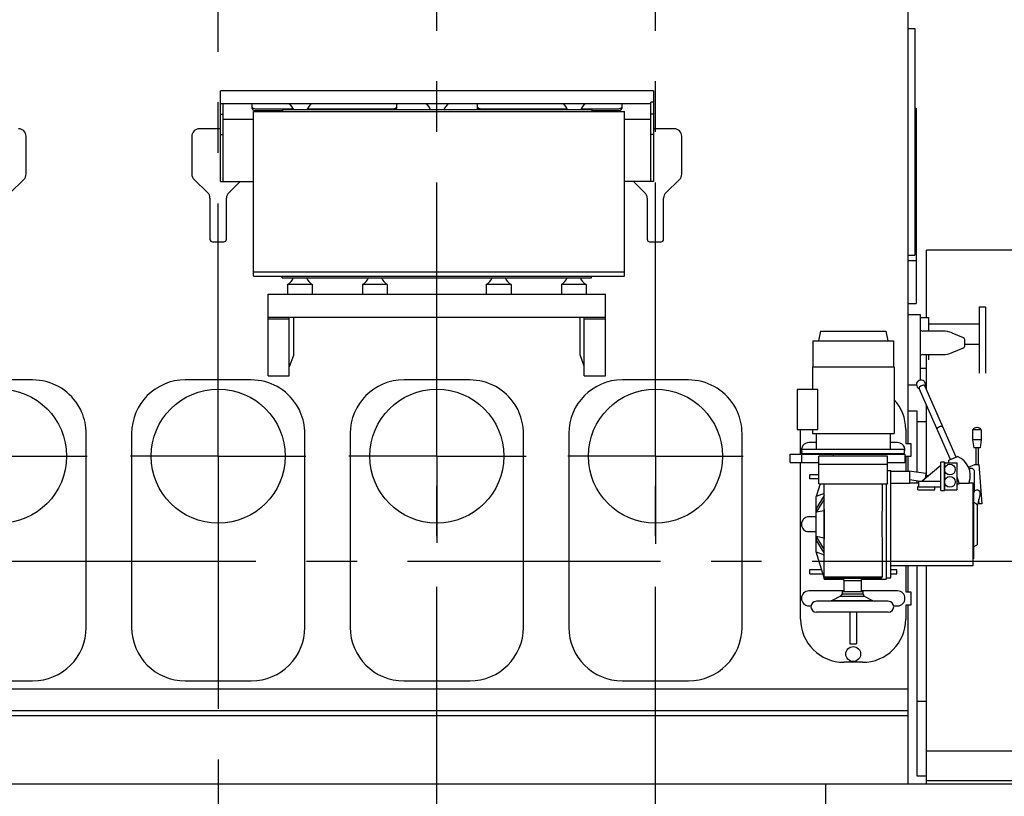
# Model space of a CAD drawing. Header units: millimetres. Extents: x 0 to 1189, y 0 to 841.
# Tile 87 of 169: x 566 to 662, y 582 to 657. Entities that reach past the tile are written whole.
import ezdxf

# ---------------------------------------------------------------- set-up
doc = ezdxf.new("R2010")
doc.units = ezdxf.units.MM
doc.header["$LTSCALE"] = 65.395
doc.linetypes.add('CENTER', pattern=[0.6, 0.375, -0.075, 0.075, -0.075])
for name, color, linetype in [('0006_994800_79_SIMPLE1_X_PBL464', 7, 'CONTINUOUS'), ('1907_040000_TLKGS_KS_V_ABL384', 7, 'CONTINUOUS'), ('1907_041000_TLKGS_KS_V_ABL385', 7, 'CONTINUOUS'), ('1907_733000_06_SIMPLE1_A_ABL410', 7, 'CONTINUOUS'), ('1907_733000_06_SIMPLE1_T1_A_PBL411', 7, 'CONTINUOUS'), ('1907_733000_06_SIMPLE1_T2_A_PBL422', 7, 'CONTINUOUS'), ('1907_733000_06_SIMPLE1_T3_A_PBL445', 7, 'CONTINUOUS'), ('1907_733000_06_SIMPLE1_T4_A_PBL417', 7, 'CONTINUOUS'), ('1907_734000_04_SIMPLE1_C_ABL386', 7, 'CONTINUOUS'), ('1907_734000_04_SIMPLE1_T1_C_PBL387', 7, 'CONTINUOUS'), ('1907_884500_18_SIMPLE1_A#AF0_ABL271', 7, 'CONTINUOUS'), ('1907_884500_18_SIMPLE1_T1_A_PBL460', 7, 'CONTINUOUS'), ('1907_884500_18_SIMPLE1_T2_A_PBL459', 7, 'CONTINUOUS'), ('1997_000000_TLKGS_MARKETING_ABL3', 7, 'CONTINUOUS'), ('1997_030000_TLKGS_V_ABL10', 7, 'CONTINUOUS'), ('1997_100000_TLKGS_V_ABL224', 7, 'CONTINUOUS'), ('1997_111000_12_SIMPLE1_D_ABL225', 7, 'CONTINUOUS'), ('1997_111000_12_SIMPLE1_T1_D_PBL226', 7, 'CONTINUOUS'), ('1997_111200_08_SIMPLE1_A_ABL238', 7, 'CONTINUOUS'), ('1997_111200_08_SIMPLE1_T2_A_PBL465', 7, 'CONTINUOUS'), ('1997_111200_08_SIMPLE1_T6_A_PBL404', 7, 'CONTINUOUS'), ('1997_111200_08_SIMPLE1_T6_A_PBL405', 7, 'CONTINUOUS'), ('1997_111200_08_SIMPLE1_T6_A_PBL406', 7, 'CONTINUOUS'), ('1997_111200_08_SIMPLE1_T6_A_PBL407', 7, 'CONTINUOUS'), ('1997_300000_TLKGS_V_ABL461', 7, 'CONTINUOUS'), ('1997_312000_06_SIMPLE1_T1_X_PBL463', 7, 'CONTINUOUS'), ('1997_312000_06_SIMPLE1_X_ABL462', 7, 'CONTINUOUS'), ('1997_800000_TLKGS_V_ABL11', 7, 'CONTINUOUS'), ('9M32C_GENSET_GENERATOR_ABL390', 7, 'CONTINUOUS'), ('9M32C_GENSET_GENERATOR_T1_PBL391', 7, 'CONTINUOUS'), ('9M32C_GENSET_KPL_GRUNDRAHMEN_ABL205', 7, 'CONTINUOUS'), ('9M32C_GENSET_KPL_GRUNDRAHMEN_T1_PBL206', 7, 'CONTINUOUS'), ('9M32C_GENSET_SCHUTZHAUBE_ABL382', 7, 'CONTINUOUS'), ('9M32C_GENSET_SCHUTZHAUBE_T1_PBL383', 7, 'CONTINUOUS'), ('new_view_1_VBL0', 7, 'CONTINUOUS')]:
    doc.layers.add(name, color=color, linetype=linetype)

# ---------------------------------------------------------------- blocks, each defined once
blk = doc.blocks.new('1907_884500_18_SIMPLE1_T2_A_PBL459', base_point=(606.517, 646.091))
at = {"layer": '1907_884500_18_SIMPLE1_T2_A_PBL459', "color": 7, "linetype": 'Continuous'}
for p, q in [((585.531, 641.693), (585.531, 650.489)), ((627.503, 650.489), (585.531, 650.489)), ((627.503, 650.489), (627.503, 641.693)), ((627.503, 649.404), (627.263, 649.404)), ((627.263, 641.693), (627.263, 649.404)), ((627.263, 649.235), (585.531, 649.235)), ((585.771, 641.693), (585.771, 649.235)), ((588.585, 648.825), (588.585, 649.137)), ((592.594, 648.712), (588.985, 648.712)), ((591.543, 648.543), (588.985, 648.543)), ((591.543, 648.649), (591.543, 648.505)), ((621.543, 648.649), (591.543, 648.649)), ((602.185, 648.712), (593.931, 648.712)), ((602.585, 649.137), (602.585, 648.825)), ((610.449, 648.825), (610.449, 649.137)), ((619.154, 648.712), (610.849, 648.712)), ((624.049, 648.712), (620.491, 648.712)), ((621.543, 648.649), (621.543, 648.505)), ((624.049, 648.543), (621.543, 648.543)), ((624.449, 649.137), (624.449, 648.825)), ((585.531, 648.235), (585.771, 648.235)), ((588.717, 647.713), (585.771, 647.713)), ((627.263, 647.713), (624.717, 647.713)), ((627.503, 648.235), (627.263, 648.235)), ((585.531, 646.263), (585.771, 646.263)), ((627.503, 646.263), (627.263, 646.263)), ((585.531, 641.693), (588.717, 641.693)), ((627.503, 641.693), (624.717, 641.693))]:
    blk.add_line(p, q, dxfattribs=at)
for centre, start, end in [((591.492, 648.249), 19.46991, 56.10176), ((595.034, 648.249), 123.89824, 160.53009), ((604.772, 648.249), 19.46991, 56.10176), ((608.314, 648.249), 123.89824, 160.53009), ((618.052, 648.249), 19.46991, 56.10176), ((621.594, 648.249), 123.89824, 160.53009)]:
    blk.add_arc(centre, 1.2, start, end, dxfattribs=at)
for points in [[(588.585, 649.137), (588.585, 649.17), (588.594, 649.205), (588.61, 649.235)], [(602.56, 649.235), (602.576, 649.205), (602.585, 649.17), (602.585, 649.137)], [(610.449, 649.137), (610.449, 649.17), (610.458, 649.205), (610.474, 649.235)], [(624.424, 649.235), (624.44, 649.205), (624.449, 649.17), (624.449, 649.137)]]:
    blk.add_open_spline(points, degree=3, dxfattribs=at)
for points, knots in [([(588.985, 648.712), (588.933, 648.712), (588.833, 648.726), (588.702, 648.785), (588.609, 648.877), (588.585, 648.958), (588.585, 648.995)], [0, 0, 0, 0, 0.28797, 0.555344, 0.790533, 1, 1, 1, 1]), ([(588.985, 648.543), (588.933, 648.543), (588.833, 648.556), (588.702, 648.615), (588.609, 648.707), (588.585, 648.788), (588.585, 648.825)], [0, 0, 0, 0, 0.28797, 0.555344, 0.790533, 1, 1, 1, 1]), ([(602.585, 648.995), (602.585, 648.958), (602.56, 648.877), (602.467, 648.785), (602.336, 648.726), (602.236, 648.712), (602.185, 648.712)], [0, 0, 0, 0, 0.209467, 0.444656, 0.71203, 1, 1, 1, 1]), ([(602.585, 648.825), (602.585, 648.809), (602.577, 648.742), (602.535, 648.682), (602.496, 648.648)], [0, 0, 0, 0, 0.237997, 1, 1, 1, 1]), ([(610.849, 648.712), (610.797, 648.712), (610.697, 648.726), (610.566, 648.785), (610.473, 648.877), (610.449, 648.958), (610.449, 648.995)], [0, 0, 0, 0, 0.28797, 0.555344, 0.790533, 1, 1, 1, 1]), ([(610.538, 648.648), (610.524, 648.66), (610.477, 648.708), (610.449, 648.776), (610.449, 648.825)], [0, 0, 0, 0, 0.272206, 1, 1, 1, 1]), ([(624.449, 648.995), (624.449, 648.958), (624.424, 648.877), (624.331, 648.785), (624.2, 648.726), (624.1, 648.712), (624.049, 648.712)], [0, 0, 0, 0, 0.209467, 0.444656, 0.71203, 1, 1, 1, 1]), ([(624.449, 648.825), (624.449, 648.788), (624.424, 648.707), (624.331, 648.615), (624.2, 648.556), (624.1, 648.543), (624.049, 648.543)], [0, 0, 0, 0, 0.209467, 0.444656, 0.71203, 1, 1, 1, 1])]:
    blk.add_open_spline(points, degree=3, knots=knots, dxfattribs=at)
blk = doc.blocks.new('1907_884500_18_SIMPLE1_T1_A_PBL460', base_point=(606.503, 627.798))
at = {"layer": '1907_884500_18_SIMPLE1_T1_A_PBL460', "color": 7, "linetype": 'Continuous'}
for p, q in [((591.503, 632.365), (591.503, 632.505)), ((591.503, 632.365), (621.503, 632.365)), ((621.503, 632.365), (621.503, 632.505)), ((594.423, 631.709), (592.023, 631.709)), ((592.023, 631.709), (592.023, 630.765)), ((594.423, 631.709), (594.423, 630.765)), ((601.703, 631.709), (599.303, 631.709)), ((599.303, 631.709), (599.303, 630.765)), ((601.703, 631.709), (601.703, 630.765)), ((613.703, 631.709), (611.303, 631.709)), ((611.303, 631.709), (611.303, 630.765)), ((613.703, 631.709), (613.703, 630.765)), ((620.983, 631.709), (618.583, 631.709)), ((618.583, 631.709), (618.583, 630.765)), ((620.983, 631.709), (620.983, 630.765)), ((590.143, 630.765), (622.863, 630.765)), ((590.143, 622.832), (590.143, 630.765)), ((622.863, 622.832), (622.863, 630.765)), ((590.143, 628.551), (622.863, 628.551)), ((592.197, 628.347), (590.143, 628.347)), ((592.197, 622.832), (592.197, 628.551)), ((592.597, 628.551), (592.597, 624.803)), ((620.409, 624.883), (620.409, 628.551)), ((620.809, 622.832), (620.809, 628.551)), ((622.863, 628.347), (620.809, 628.347)), ((592.597, 624.803), (592.197, 623.704)), ((620.809, 623.784), (620.409, 624.883)), ((590.143, 622.832), (592.197, 622.832)), ((620.809, 622.832), (622.863, 622.832))]:
    blk.add_line(p, q, dxfattribs=at)
for centre, start, end in [((591.452, 632.765), 298.43394, 340.52927), ((594.994, 632.765), 199.47073, 241.56606), ((598.732, 632.765), 298.43394, 340.52927), ((602.274, 632.765), 199.47073, 241.56606), ((610.732, 632.765), 298.43394, 340.52927), ((614.274, 632.765), 199.47073, 241.56606), ((618.012, 632.765), 298.43394, 340.52927), ((621.554, 632.765), 199.47073, 241.56606)]:
    blk.add_arc(centre, 1.2, start, end, dxfattribs=at)
blk = doc.blocks.new('0006_994800_79_SIMPLE1_X_PBL464', base_point=(606.717, 640.505))
at = {"layer": '0006_994800_79_SIMPLE1_X_PBL464', "color": 7, "linetype": 'Continuous'}
for p, q in [((588.717, 632.505), (588.717, 648.505)), ((588.717, 648.505), (624.717, 648.505)), ((624.717, 632.505), (624.717, 648.505)), ((624.717, 632.905), (588.717, 632.905)), ((588.717, 632.505), (624.717, 632.505))]:
    blk.add_line(p, q, dxfattribs=at)
blk = doc.blocks.new('1907_884500_18_SIMPLE1_A#AF0_ABL271', base_point=(542.917, 636.66))
at = {"layer": '0006_994800_79_SIMPLE1_X_PBL464'}
blk.add_blockref('0006_994800_79_SIMPLE1_X_PBL464', (606.717, 640.505), dxfattribs=at)
at = {"layer": '1907_884500_18_SIMPLE1_T1_A_PBL460'}
blk.add_blockref('1907_884500_18_SIMPLE1_T1_A_PBL460', (606.503, 627.798), dxfattribs=at)
at = {"layer": '1907_884500_18_SIMPLE1_T2_A_PBL459'}
blk.add_blockref('1907_884500_18_SIMPLE1_T2_A_PBL459', (606.517, 646.091), dxfattribs=at)
blk = doc.blocks.new('1997_800000_TLKGS_V_ABL11', base_point=(504.403, 643.449))
at = {"layer": '1907_884500_18_SIMPLE1_A#AF0_ABL271'}
blk.add_blockref('1907_884500_18_SIMPLE1_A#AF0_ABL271', (542.917, 636.66), dxfattribs=at)
blk = doc.blocks.new('1997_111000_12_SIMPLE1_T1_D_PBL226', base_point=(544.703, 620.55))
at = {"layer": '1997_111000_12_SIMPLE1_T1_D_PBL226', "color": 2, "linetype": 'CENTER'}
for p, q in [((606.503, 577.849), (606.503, 663.251)), ((627.703, 577.849), (627.703, 663.248))]:
    blk.add_line(p, q, dxfattribs=at)
at = {"layer": '1997_111000_12_SIMPLE1_T1_D_PBL226', "color": 7, "linetype": 'Continuous'}
for p, q in [((652.183, 658.249), (652.183, 616.289)), ((585.531, 646.81), (583.463, 646.81)), ((629.543, 646.81), (627.503, 646.81)), ((566.663, 642.41), (566.663, 646.09)), ((582.743, 646.09), (582.743, 642.41)), ((630.263, 642.41), (630.263, 646.09)), ((565.121, 640.606), (566.445, 641.894)), ((582.961, 641.894), (584.285, 640.606)), ((628.721, 640.606), (630.045, 641.894)), ((586.321, 640.606), (587.438, 641.693)), ((625.568, 641.693), (626.685, 640.606)), ((584.503, 640.09), (584.503, 636.09)), ((586.103, 636.09), (586.103, 640.09)), ((626.903, 640.09), (626.903, 636.09)), ((628.503, 636.09), (628.503, 640.09)), ((584.743, 635.85), (585.863, 635.85)), ((627.143, 635.85), (628.263, 635.85)), ((659.103, 629.525), (659.703, 629.525)), ((659.103, 629.525), (659.103, 623.105)), ((659.703, 629.525), (659.703, 623.105)), ((652.183, 628.809), (653.383, 628.809)), ((653.383, 628.809), (653.383, 622.429)), ((653.383, 628.509), (654.183, 628.509)), ((654.183, 628.509), (654.183, 627.19)), ((654.183, 627.885), (659.103, 627.885)), ((653.445, 627.249), (653.383, 627.249)), ((655.57, 627.19), (653.623, 627.19)), ((657.566, 626.54), (656.493, 627)), ((656.493, 625.097), (657.566, 625.557)), ((657.724, 625.797), (657.724, 626.3)), ((657.724, 625.905), (659.103, 625.905)), ((653.383, 624.849), (653.445, 624.849)), ((653.623, 624.908), (655.57, 624.908)), ((654.183, 624.908), (654.183, 624.406)), ((653.383, 623.589), (653.983, 623.589)), ((652.183, 621.969), (653.024, 621.969)), ((652.183, 615.009), (652.183, 613.609)), ((652.183, 604.449), (652.183, 601.889)), ((652.183, 600.609), (652.183, 583.249)), ((652.183, 592.449), (429.703, 592.449)), ((652.183, 590.347), (429.703, 590.347)), ((652.183, 589.849), (429.703, 589.849))]:
    blk.add_line(p, q, dxfattribs=at)
for centre, radius, start, end in [((565.943, 646.09), 0.72, 0, 90), ((583.463, 646.09), 0.72, 90, 180), ((629.543, 646.09), 0.72, 0, 90), ((565.943, 642.41), 0.72, 314.204, 360), ((583.463, 642.41), 0.72, 180, 225.796), ((629.543, 642.41), 0.72, 314.204, 360), ((583.783, 640.09), 0.72, 0, 45.796), ((586.823, 640.09), 0.72, 134.204, 180), ((626.183, 640.09), 0.72, 0, 45.796), ((629.223, 640.09), 0.72, 134.204, 180), ((584.743, 636.09), 0.24, 180, 270), ((585.863, 636.09), 0.24, 270, 360), ((627.143, 636.09), 0.24, 180, 270), ((628.263, 636.09), 0.24, 270, 360), ((653.623, 627.489), 0.299, 233.41136, 270), ((655.57, 624.849), 2.341, 66.8, 90), ((657.463, 626.3), 0.261, 0, 66.80247), ((657.463, 625.797), 0.261, 293.2, 359.99122), ((653.623, 624.609), 0.299, 90, 126.58864), ((655.57, 627.249), 2.341, 270, 293.2)]:
    blk.add_arc(centre, radius, start, end, dxfattribs=at)
blk = doc.blocks.new('1997_111000_12_SIMPLE1_D_ABL225', base_point=(544.703, 622.45))
at = {"layer": '1997_111000_12_SIMPLE1_T1_D_PBL226'}
blk.add_blockref('1997_111000_12_SIMPLE1_T1_D_PBL226', (544.703, 620.55), dxfattribs=at)
blk = doc.blocks.new('1997_111200_08_SIMPLE1_T6_A_PBL404', base_point=(564.104, 608.399))
at = {"layer": '1997_111200_08_SIMPLE1_T6_A_PBL404', "color": 2, "linetype": 'CENTER'}
for q in [(564.104, 623.549), (555.604, 615.049), (564.104, 606.549), (572.604, 615.049)]:
    blk.add_line((564.104, 615.049), q, dxfattribs=at)
at = {"layer": '1997_111200_08_SIMPLE1_T6_A_PBL404', "color": 7, "linetype": 'Continuous'}
for p, q in [((567.304, 622.449), (560.904, 622.449)), ((555.704, 617.249), (555.704, 598.449)), ((572.504, 598.449), (572.504, 617.245)), ((560.904, 593.249), (567.304, 593.249))]:
    blk.add_line(p, q, dxfattribs=at)
blk.add_circle((564.104, 615.049), 6.5, dxfattribs=at)
for centre, radius, start, end in [((560.904, 617.249), 5.2, 90, 180), ((567.304, 617.249), 5.2, 32.29707, 90), ((567.347, 617.271), 5.152, 23.90049, 32.33615), ((567.287, 617.245), 5.217, 0, 23.90049), ((560.904, 598.449), 5.2, 180, 270), ((567.304, 598.449), 5.2, 270, 360)]:
    blk.add_arc(centre, radius, start, end, dxfattribs=at)
blk = doc.blocks.new('1997_111200_08_SIMPLE1_T6_A_PBL405', base_point=(585.304, 620.518))
at = {"layer": '1997_111200_08_SIMPLE1_T6_A_PBL405', "color": 2, "linetype": 'CENTER'}
for q in [(585.304, 663.252), (576.804, 615.049), (593.804, 615.049), (585.304, 577.784)]:
    blk.add_line((585.304, 615.049), q, dxfattribs=at)
at = {"layer": '1997_111200_08_SIMPLE1_T6_A_PBL405', "color": 7, "linetype": 'Continuous'}
for p, q in [((588.504, 622.449), (582.104, 622.449)), ((576.904, 617.249), (576.904, 598.449)), ((593.704, 598.449), (593.704, 617.245)), ((582.104, 593.249), (588.504, 593.249))]:
    blk.add_line(p, q, dxfattribs=at)
blk.add_circle((585.304, 615.049), 6.5, dxfattribs=at)
for centre, radius, start, end in [((582.104, 617.249), 5.2, 90, 180), ((588.504, 617.249), 5.2, 32.29707, 90), ((588.546, 617.271), 5.152, 23.90049, 32.33615), ((588.487, 617.245), 5.217, 0, 23.90049), ((582.104, 598.449), 5.2, 180, 270), ((588.504, 598.449), 5.2, 270, 360)]:
    blk.add_arc(centre, radius, start, end, dxfattribs=at)
blk = doc.blocks.new('1997_111200_08_SIMPLE1_T6_A_PBL406', base_point=(606.572, 608.112))
at = {"layer": '1997_111200_08_SIMPLE1_T6_A_PBL406', "color": 2, "linetype": 'CENTER'}
for p, q in [((606.503, 615.107), (606.503, 622.975)), ((606.445, 615.049), (597.966, 615.049)), ((606.503, 615.049), (606.445, 615.049)), ((606.503, 615.049), (606.503, 615.107)), ((606.503, 615.049), (615.177, 615.049)), ((606.503, 615.049), (606.503, 606.651))]:
    blk.add_line(p, q, dxfattribs=at)
at = {"layer": '1997_111200_08_SIMPLE1_T6_A_PBL406', "color": 7, "linetype": 'Continuous'}
for p, q in [((609.703, 622.449), (603.303, 622.449)), ((598.103, 617.249), (598.103, 598.449)), ((614.903, 598.449), (614.903, 617.245)), ((603.303, 593.249), (609.703, 593.249))]:
    blk.add_line(p, q, dxfattribs=at)
blk.add_circle((606.503, 615.049), 6.5, dxfattribs=at)
for centre, radius, start, end in [((603.303, 617.249), 5.2, 90, 180), ((609.703, 617.249), 5.2, 32.29707, 90), ((609.746, 617.271), 5.152, 23.90049, 32.33615), ((609.687, 617.245), 5.217, 0, 23.90049), ((603.303, 598.449), 5.2, 180, 270), ((609.703, 598.449), 5.2, 270, 360)]:
    blk.add_arc(centre, radius, start, end, dxfattribs=at)
blk = doc.blocks.new('1997_111200_08_SIMPLE1_T6_A_PBL407', base_point=(627.703, 608.399))
at = {"layer": '1997_111200_08_SIMPLE1_T6_A_PBL407', "color": 2, "linetype": 'CENTER'}
for q in [(627.703, 623.549), (619.203, 615.049), (636.203, 615.049), (627.703, 606.549)]:
    blk.add_line((627.703, 615.049), q, dxfattribs=at)
at = {"layer": '1997_111200_08_SIMPLE1_T6_A_PBL407', "color": 7, "linetype": 'Continuous'}
for p, q in [((630.903, 622.449), (624.503, 622.449)), ((619.303, 617.249), (619.303, 598.449)), ((636.103, 598.449), (636.103, 617.245)), ((624.503, 593.249), (630.903, 593.249))]:
    blk.add_line(p, q, dxfattribs=at)
blk.add_circle((627.703, 615.049), 6.5, dxfattribs=at)
for centre, radius, start, end in [((624.503, 617.249), 5.2, 90, 180), ((630.903, 617.249), 5.2, 32.29707, 90), ((630.945, 617.271), 5.152, 23.90049, 32.33615), ((630.886, 617.245), 5.217, 0, 23.90049), ((624.503, 598.449), 5.2, 180, 270), ((630.903, 598.449), 5.2, 270, 360)]:
    blk.add_arc(centre, radius, start, end, dxfattribs=at)
blk = doc.blocks.new('1997_111200_08_SIMPLE1_T2_A_PBL465', base_point=(652.523, 645.549))
at = {"layer": '1997_111200_08_SIMPLE1_T2_A_PBL465', "color": 7, "linetype": 'Continuous'}
for p, q in [((652.183, 656.549), (652.863, 656.549)), ((652.863, 656.549), (652.863, 634.549)), ((652.183, 634.549), (652.863, 634.549))]:
    blk.add_line(p, q, dxfattribs=at)
blk = doc.blocks.new('1997_111200_08_SIMPLE1_A_ABL238', base_point=(544.183, 620.518))
at = {"layer": '1997_111200_08_SIMPLE1_T2_A_PBL465'}
blk.add_blockref('1997_111200_08_SIMPLE1_T2_A_PBL465', (652.523, 645.549), dxfattribs=at)
at = {"layer": '1997_111200_08_SIMPLE1_T6_A_PBL404'}
blk.add_blockref('1997_111200_08_SIMPLE1_T6_A_PBL404', (564.104, 608.399), dxfattribs=at)
at = {"layer": '1997_111200_08_SIMPLE1_T6_A_PBL405'}
blk.add_blockref('1997_111200_08_SIMPLE1_T6_A_PBL405', (585.304, 620.518), dxfattribs=at)
at = {"layer": '1997_111200_08_SIMPLE1_T6_A_PBL406'}
blk.add_blockref('1997_111200_08_SIMPLE1_T6_A_PBL406', (606.572, 608.112), dxfattribs=at)
at = {"layer": '1997_111200_08_SIMPLE1_T6_A_PBL407'}
blk.add_blockref('1997_111200_08_SIMPLE1_T6_A_PBL407', (627.703, 608.399), dxfattribs=at)
blk = doc.blocks.new('1997_100000_TLKGS_V_ABL224', base_point=(544.703, 632.476))
at = {"layer": '1997_111000_12_SIMPLE1_D_ABL225'}
blk.add_blockref('1997_111000_12_SIMPLE1_D_ABL225', (544.703, 622.45), dxfattribs=at)
at = {"layer": '1997_111200_08_SIMPLE1_A_ABL238'}
blk.add_blockref('1997_111200_08_SIMPLE1_A_ABL238', (544.183, 620.518), dxfattribs=at)
blk = doc.blocks.new('1997_312000_06_SIMPLE1_T1_X_PBL463', base_point=(652.583, 639.336))
at = {"layer": '1997_312000_06_SIMPLE1_T1_X_PBL463', "color": 7, "linetype": 'Continuous'}
for p, q in [((652.863, 648.823), (652.983, 648.823)), ((652.983, 648.823), (652.983, 629.849)), ((652.863, 648.378), (652.983, 648.378)), ((652.863, 645.849), (652.983, 645.849)), ((652.863, 641.649), (652.983, 641.649)), ((652.183, 634.049), (652.983, 634.049)), ((652.183, 629.849), (652.983, 629.849))]:
    blk.add_line(p, q, dxfattribs=at)
blk = doc.blocks.new('1997_312000_06_SIMPLE1_X_ABL462', base_point=(652.583, 639.336))
at = {"layer": '1997_312000_06_SIMPLE1_T1_X_PBL463'}
blk.add_blockref('1997_312000_06_SIMPLE1_T1_X_PBL463', (652.583, 639.336), dxfattribs=at)
blk = doc.blocks.new('1997_300000_TLKGS_V_ABL461', base_point=(652.583, 639.336))
at = {"layer": '1997_312000_06_SIMPLE1_X_ABL462'}
blk.add_blockref('1997_312000_06_SIMPLE1_X_ABL462', (652.583, 639.336), dxfattribs=at)
blk = doc.blocks.new('1997_030000_TLKGS_V_ABL10', base_point=(520.503, 642.156))
at = {"layer": '1997_100000_TLKGS_V_ABL224'}
blk.add_blockref('1997_100000_TLKGS_V_ABL224', (544.703, 632.476), dxfattribs=at)
at = {"layer": '1997_300000_TLKGS_V_ABL461'}
blk.add_blockref('1997_300000_TLKGS_V_ABL461', (652.583, 639.336), dxfattribs=at)
at = {"layer": '1997_800000_TLKGS_V_ABL11'}
blk.add_blockref('1997_800000_TLKGS_V_ABL11', (504.403, 643.449), dxfattribs=at)
blk = doc.blocks.new('1907_734000_04_SIMPLE1_T1_C_PBL387', base_point=(653.083, 601.749))
at = {"layer": '1907_734000_04_SIMPLE1_T1_C_PBL387', "color": 7, "linetype": 'Continuous'}
for p, q in [((652.183, 619.449), (653.063, 619.449)), ((653.063, 619.449), (653.063, 613.529)), ((653.063, 618.42), (653.983, 618.42)), ((653.063, 612.681), (653.063, 612.449)), ((653.063, 604.449), (653.063, 584.049)), ((653.063, 591.277), (653.983, 591.277)), ((653.063, 584.049), (653.983, 584.049))]:
    blk.add_line(p, q, dxfattribs=at)
blk = doc.blocks.new('1907_734000_04_SIMPLE1_C_ABL386', base_point=(653.083, 601.749))
at = {"layer": '1907_734000_04_SIMPLE1_T1_C_PBL387'}
blk.add_blockref('1907_734000_04_SIMPLE1_T1_C_PBL387', (653.083, 601.749), dxfattribs=at)
blk = doc.blocks.new('1907_733000_06_SIMPLE1_T1_A_PBL411', base_point=(647.123, 607.784))
at = {"layer": '1907_733000_06_SIMPLE1_T1_A_PBL411', "color": 7, "linetype": 'Continuous'}
for p, q in [((641.783, 615.249), (641.783, 617.637)), ((651.983, 617.649), (651.983, 616.289)), ((643.283, 616.369), (642.583, 616.369)), ((651.183, 616.369), (650.483, 616.369)), ((651.983, 616.289), (652.463, 616.289)), ((652.463, 616.289), (652.463, 615.009)), ((652.463, 615.009), (651.983, 615.009)), ((651.983, 615.009), (651.983, 613.609)), ((641.783, 599.249), (641.783, 614.449)), ((643.563, 612.369), (643.563, 614.249)), ((650.203, 612.369), (650.203, 614.249)), ((643.563, 613.249), (642.663, 613.249)), ((642.663, 612.849), (642.663, 613.249)), ((643.563, 612.849), (642.663, 612.849)), ((643.675, 612.369), (643.283, 611.141)), ((643.563, 612.369), (650.203, 612.369)), ((644.083, 603.129), (644.083, 612.369)), ((649.683, 612.369), (649.683, 610.266)), ((650.083, 612.369), (650.083, 603.129)), ((644.083, 611.222), (643.283, 609.968)), ((643.283, 611.149), (643.286, 611.15)), ((643.283, 605.749), (643.283, 611.149)), ((643.285, 611.142), (643.283, 611.141)), ((644.083, 611.417), (643.285, 611.142)), ((644.083, 610.875), (643.283, 609.622)), ((644.083, 609.76), (643.283, 609.622)), ((643.283, 609.169), (642.583, 609.169)), ((642.583, 607.729), (643.283, 607.729)), ((644.083, 606.022), (643.283, 607.276)), ((643.283, 607.276), (644.083, 607.138)), ((644.083, 605.675), (643.283, 606.929)), ((649.683, 606.631), (649.683, 603.305)), ((644.083, 603.249), (643.283, 605.756)), ((643.283, 605.756), (643.285, 605.755)), ((643.283, 605.749), (643.286, 605.748)), ((643.285, 605.755), (644.083, 605.48)), ((642.663, 604.049), (643.828, 604.049)), ((642.663, 603.649), (642.663, 604.049)), ((642.663, 603.649), (643.955, 603.649)), ((650.532, 604.049), (651.103, 604.049)), ((650.532, 603.649), (651.103, 603.649)), ((651.103, 603.649), (651.103, 604.049)), ((651.983, 604.449), (651.983, 601.889)), ((649.683, 603.305), (644.083, 603.305)), ((644.083, 603.129), (645.922, 603.129)), ((644.123, 603.305), (644.123, 603.205)), ((649.643, 603.205), (644.123, 603.205)), ((647.684, 603.129), (650.083, 603.129)), ((649.643, 603.305), (649.643, 603.205)), ((645.963, 601.969), (642.583, 601.969)), ((651.183, 601.969), (647.643, 601.969)), ((651.983, 601.889), (652.463, 601.889)), ((652.463, 601.889), (652.463, 600.609)), ((642.583, 600.529), (642.801, 600.529)), ((646.563, 599.905), (646.563, 596.849)), ((647.203, 599.905), (647.203, 596.849)), ((650.804, 600.529), (651.183, 600.529)), ((652.463, 600.609), (651.983, 600.609)), ((651.983, 600.609), (651.983, 599.249)), ((646.563, 596.849), (647.203, 596.849)), ((647.783, 595.049), (645.983, 595.049))]:
    blk.add_line(p, q, dxfattribs=at)
blk.add_circle((646.883, 595.849), 0.72, dxfattribs=at)
for centre, radius, start, end in [((647.783, 617.649), 4.2, 0, 43.13344), ((642.583, 615.649), 0.72, 90, 197.35043), ((651.183, 615.649), 0.72, 342.64957, 90), ((642.583, 608.449), 0.72, 90, 270), ((642.583, 601.249), 0.72, 90, 270), ((651.183, 601.249), 0.72, 270, 90), ((645.983, 599.249), 4.2, 180, 270), ((647.783, 599.249), 4.2, 270, 360)]:
    blk.add_arc(centre, radius, start, end, dxfattribs=at)
for points, knots in [([(644.083, 606.631), (644.083, 606.93), (644.095, 607.535), (644.105, 608.449), (644.095, 609.362), (644.083, 609.968), (644.083, 610.266)], [0, 0, 0, 0, 0.246154, 0.5, 0.753846, 1, 1, 1, 1]), ([(649.683, 610.266), (649.683, 609.968), (649.671, 609.362), (649.661, 608.449), (649.671, 607.535), (649.683, 606.93), (649.683, 606.631)], [0, 0, 0, 0, 0.246154, 0.5, 0.753846, 1, 1, 1, 1]), ([(643.283, 609.968), (643.284, 609.94), (643.287, 609.825), (643.286, 609.709), (643.283, 609.622)], [0, 0, 0, 0, 0.240786, 1, 1, 1, 1]), ([(643.283, 607.276), (643.284, 607.246), (643.287, 607.13), (643.286, 607.015), (643.283, 606.929)], [0, 0, 0, 0, 0.258817, 1, 1, 1, 1])]:
    blk.add_open_spline(points, degree=3, knots=knots, dxfattribs=at)
blk = doc.blocks.new('1907_733000_06_SIMPLE1_T4_A_PBL417', base_point=(646.803, 601.555))
at = {"layer": '1907_733000_06_SIMPLE1_T4_A_PBL417', "color": 7, "linetype": 'Continuous'}
for p, q in [((645.903, 603.205), (645.903, 603.199)), ((645.903, 603.199), (647.703, 603.199)), ((645.903, 603.199), (645.963, 602.975)), ((645.963, 602.975), (647.643, 602.975)), ((645.963, 602.975), (645.963, 601.919)), ((647.703, 603.199), (647.643, 602.975)), ((647.643, 602.975), (647.643, 601.919)), ((647.703, 603.205), (647.703, 603.199)), ((645.803, 601.687), (645.666, 601.463)), ((645.803, 601.919), (647.803, 601.919)), ((645.803, 601.919), (645.803, 601.687)), ((645.803, 601.687), (647.803, 601.687)), ((647.803, 601.919), (647.803, 601.687)), ((647.803, 601.687), (647.94, 601.463)), ((650.28, 600.972), (643.326, 600.972)), ((644.85, 601.043), (644.608, 600.972)), ((645.666, 601.463), (644.85, 601.043)), ((644.85, 601.043), (648.756, 601.043)), ((645.666, 601.463), (647.94, 601.463)), ((647.94, 601.463), (648.756, 601.043)), ((648.756, 601.043), (648.998, 600.972)), ((650.28, 599.905), (643.326, 599.905))]:
    blk.add_line(p, q, dxfattribs=at)
for centre, start, end in [((643.323, 600.439), 90, 270), ((650.283, 600.439), 270, 90)]:
    blk.add_arc(centre, 0.534, start, end, dxfattribs=at)
blk = doc.blocks.new('1907_733000_06_SIMPLE1_T2_A_PBL422', base_point=(654.717, 612.591))
at = {"layer": '1907_733000_06_SIMPLE1_T2_A_PBL422', "color": 7, "linetype": 'Continuous'}
for p, q in [((656.863, 614.962), (653.841, 621.87)), ((656.313, 614.722), (653.291, 621.629)), ((658.906, 617.83), (658.865, 617.83)), ((659.306, 617.611), (658.466, 617.611)), ((658.466, 617.611), (658.466, 616.647)), ((659.306, 617.611), (659.306, 616.647)), ((659.306, 616.647), (658.466, 616.647)), ((658.466, 616.647), (658.582, 615.849)), ((659.305, 616.647), (659.189, 615.849)), ((656.168, 614.658), (656.997, 615.021)), ((659.189, 615.849), (658.582, 615.849)), ((658.766, 615.849), (658.766, 614.249)), ((659.006, 615.849), (659.006, 614.249)), ((655.386, 614.147), (653.559, 612.633)), ((655.386, 612.633), (655.386, 614.147)), ((655.731, 614.473), (655.393, 614.473)), ((655.393, 611.705), (655.393, 614.473)), ((655.723, 614.393), (656.923, 614.393)), ((655.723, 614.393), (655.723, 611.793)), ((655.731, 614.473), (655.731, 611.705)), ((656.168, 614.393), (656.168, 614.658)), ((656.923, 614.393), (656.923, 611.793)), ((658.062, 613.999), (658.683, 614.249)), ((658.683, 614.249), (659.083, 614.249)), ((659.083, 614.249), (659.35, 610.425)), ((650.203, 613.649), (650.532, 613.649)), ((650.532, 603.249), (650.532, 613.649)), ((650.532, 613.609), (652.339, 613.609)), ((652.303, 613.637), (652.299, 613.609)), ((652.303, 613.637), (653.927, 613.407)), ((652.339, 613.609), (652.339, 612.415)), ((653.927, 613.407), (653.851, 612.875)), ((653.897, 613.199), (654.15, 613.163)), ((654.129, 613.154), (654.253, 613.208)), ((655.386, 613.704), (655.393, 613.707)), ((656.923, 613.055), (657.173, 612.368)), ((658.204, 613.84), (658.136, 613.813)), ((658.643, 611.769), (658.643, 613.544)), ((650.532, 612.415), (652.339, 612.415)), ((652.339, 612.783), (653.403, 612.633)), ((652.339, 612.449), (653.257, 612.449)), ((653.163, 612.113), (653.257, 612.113)), ((653.163, 611.793), (653.163, 612.113)), ((653.257, 612.633), (655.393, 612.633)), ((653.257, 612.073), (653.257, 612.633)), ((656.923, 612.526), (656.932, 612.507)), ((656.932, 612.507), (656.923, 612.503)), ((656.923, 612.368), (657.173, 612.368)), ((657.154, 612.42), (658.135, 612.42)), ((658.135, 612.52), (658.135, 612.42)), ((658.135, 612.449), (658.523, 612.449)), ((658.523, 604.449), (658.523, 612.449)), ((653.163, 611.793), (654.803, 611.793)), ((653.257, 612.073), (655.393, 612.073)), ((654.803, 611.793), (654.803, 612.073)), ((655.393, 611.705), (655.731, 611.705)), ((655.723, 611.793), (656.923, 611.793)), ((658.523, 611.815), (658.563, 611.815)), ((658.563, 611.815), (658.563, 605.083)), ((658.563, 611.769), (658.643, 611.769)), ((659.194, 611.369), (658.923, 610.244)), ((658.923, 610.343), (658.923, 606.449)), ((659.11, 610.425), (659.078, 610.885)), ((659.35, 610.425), (659.11, 610.425)), ((658.563, 606.241), (658.923, 606.449)), ((658.523, 605.083), (658.563, 605.083)), ((650.532, 604.449), (658.523, 604.449)), ((650.083, 603.249), (650.532, 603.249))]:
    blk.add_line(p, q, dxfattribs=at)
for centre in [(656.263, 613.753), (656.263, 612.553)]:
    blk.add_circle(centre, 0.521, dxfattribs=at)
for centre, radius, start, end in [((653.456, 622.001), 0.436, 337.25073, 249.86297), ((658.865, 617.356), 0.474, 90, 147.45861), ((658.906, 617.356), 0.474, 32.54139, 90), ((656.243, 613.169), 2, 341.07431, 67.83933), ((654.242, 612.898), 0.28, 113.633, 163.29544), ((658.323, 613.544), 0.32, 0, 111.89405), ((658.567, 611.521), 0.00488, 201.34694, 338.65306), ((658.883, 611.444), 0.32, 346.44825, 166.31039), ((610.157, 530.295), 93.733, 58.64971, 58.90704)]:
    blk.add_arc(centre, radius, start, end, dxfattribs=at)
for points, knots in [([(653.506, 621.887), (653.471, 621.872), (653.406, 621.835), (653.318, 621.762), (653.273, 621.671), (653.291, 621.629)], [0, 0, 0, 0, 0.324332, 0.612802, 1, 1, 1, 1]), ([(653.841, 621.87), (653.822, 621.912), (653.725, 621.94), (653.612, 621.925), (653.541, 621.902), (653.506, 621.887)], [0, 0, 0, 0, 0.387198, 0.675668, 1, 1, 1, 1]), ([(655.002, 617.719), (654.997, 617.731), (655.014, 617.769), (655.093, 617.837), (655.179, 617.885), (655.244, 617.913)], [0, 0, 0, 0, 0.116647, 0.331004, 1, 1, 1, 1]), ([(655.244, 617.913), (655.31, 617.942), (655.403, 617.972), (655.507, 617.985), (655.547, 617.971), (655.552, 617.96)], [0, 0, 0, 0, 0.668996, 0.883353, 1, 1, 1, 1])]:
    blk.add_open_spline(points, degree=3, knots=knots, dxfattribs=at)
blk = doc.blocks.new('1907_733000_06_SIMPLE1_T3_A_PBL445', base_point=(646.323, 620.719))
at = {"layer": '1907_733000_06_SIMPLE1_T3_A_PBL445', "color": 7, "linetype": 'Continuous'}
for p, q in [((643.715, 627.189), (643.517, 626.253)), ((643.715, 627.189), (650.051, 627.189)), ((650.051, 627.189), (650.249, 626.253)), ((642.963, 626.253), (650.803, 626.253)), ((642.963, 626.253), (642.963, 623.724)), ((650.803, 626.253), (650.803, 623.724)), ((642.923, 623.724), (650.843, 623.724)), ((642.923, 623.724), (642.923, 621.517)), ((650.843, 623.724), (650.843, 617.249)), ((643.465, 621.517), (641.443, 621.517)), ((641.443, 621.517), (641.443, 617.637)), ((643.465, 617.637), (643.465, 621.517)), ((641.443, 617.637), (643.465, 617.637)), ((642.923, 617.637), (642.923, 617.249)), ((642.923, 617.249), (650.843, 617.249)), ((643.283, 617.249), (643.283, 615.689)), ((650.483, 617.249), (650.483, 615.689)), ((640.763, 615.249), (651.847, 615.249)), ((640.763, 614.449), (640.763, 615.249)), ((641.883, 615.249), (641.883, 614.449)), ((651.873, 615.689), (641.893, 615.689)), ((641.893, 615.265), (641.893, 615.689)), ((651.873, 615.265), (641.893, 615.265)), ((641.919, 615.249), (641.919, 615.265)), ((650.203, 615.049), (643.563, 615.049)), ((643.563, 614.249), (643.563, 615.049)), ((644.963, 615.049), (644.963, 615.249)), ((650.203, 614.249), (650.203, 615.049)), ((651.847, 615.249), (651.847, 615.265)), ((651.873, 615.265), (651.873, 615.689)), ((651.883, 615.249), (651.883, 614.449)), ((640.763, 614.449), (643.563, 614.449)), ((650.203, 614.249), (643.563, 614.249)), ((650.203, 614.449), (651.883, 614.449))]:
    blk.add_line(p, q, dxfattribs=at)
blk = doc.blocks.new('1907_733000_06_SIMPLE1_A_ABL410', base_point=(650.057, 611.119))
at = {"layer": '1907_733000_06_SIMPLE1_T1_A_PBL411'}
blk.add_blockref('1907_733000_06_SIMPLE1_T1_A_PBL411', (647.123, 607.784), dxfattribs=at)
at = {"layer": '1907_733000_06_SIMPLE1_T2_A_PBL422'}
blk.add_blockref('1907_733000_06_SIMPLE1_T2_A_PBL422', (654.717, 612.591), dxfattribs=at)
at = {"layer": '1907_733000_06_SIMPLE1_T3_A_PBL445'}
blk.add_blockref('1907_733000_06_SIMPLE1_T3_A_PBL445', (646.323, 620.719), dxfattribs=at)
at = {"layer": '1907_733000_06_SIMPLE1_T4_A_PBL417'}
blk.add_blockref('1907_733000_06_SIMPLE1_T4_A_PBL417', (646.803, 601.555), dxfattribs=at)
blk = doc.blocks.new('1907_041000_TLKGS_KS_V_ABL385', base_point=(650.057, 605.619))
at = {"layer": '1907_733000_06_SIMPLE1_A_ABL410'}
blk.add_blockref('1907_733000_06_SIMPLE1_A_ABL410', (650.057, 611.119), dxfattribs=at)
at = {"layer": '1907_734000_04_SIMPLE1_C_ABL386'}
blk.add_blockref('1907_734000_04_SIMPLE1_C_ABL386', (653.083, 601.749), dxfattribs=at)
blk = doc.blocks.new('1907_040000_TLKGS_KS_V_ABL384', base_point=(650.057, 605.619))
at = {"layer": '1907_041000_TLKGS_KS_V_ABL385'}
blk.add_blockref('1907_041000_TLKGS_KS_V_ABL385', (650.057, 605.619), dxfattribs=at)
blk = doc.blocks.new('1997_000000_TLKGS_MARKETING_ABL3', base_point=(510.443, 648.678))
at = {"layer": '1907_040000_TLKGS_KS_V_ABL384'}
blk.add_blockref('1907_040000_TLKGS_KS_V_ABL384', (650.057, 605.619), dxfattribs=at)
at = {"layer": '1997_030000_TLKGS_V_ABL10'}
blk.add_blockref('1997_030000_TLKGS_V_ABL10', (520.503, 642.156), dxfattribs=at)
blk = doc.blocks.new('9M32C_GENSET_KPL_GRUNDRAHMEN_T1_PBL206', base_point=(619.783, 558.049))
at = {"layer": '9M32C_GENSET_KPL_GRUNDRAHMEN_T1_PBL206', "color": 7, "linetype": 'Continuous'}
for p, q in [((442.503, 583.249), (729.583, 583.249)), ((644.183, 583.249), (644.183, 579.625))]:
    blk.add_line(p, q, dxfattribs=at)
blk = doc.blocks.new('9M32C_GENSET_KPL_GRUNDRAHMEN_ABL205', base_point=(619.783, 558.049))
at = {"layer": '9M32C_GENSET_KPL_GRUNDRAHMEN_T1_PBL206'}
blk.add_blockref('9M32C_GENSET_KPL_GRUNDRAHMEN_T1_PBL206', (619.783, 558.049), dxfattribs=at)
blk = doc.blocks.new('9M32C_GENSET_SCHUTZHAUBE_T1_PBL383', base_point=(669.323, 609.149))
at = {"layer": '9M32C_GENSET_SCHUTZHAUBE_T1_PBL383', "color": 7, "linetype": 'Continuous'}
for p, q in [((678.663, 635.049), (653.983, 635.049)), ((653.983, 628.509), (653.983, 635.049)), ((678.663, 583.249), (678.663, 635.049)), ((653.983, 621.545), (653.983, 624.908)), ((653.983, 613.187), (653.983, 620.048)), ((678.663, 616.649), (678.903, 616.649)), ((678.903, 616.649), (678.903, 595.649)), ((678.903, 614.649), (684.663, 614.649)), ((684.663, 614.649), (684.663, 595.649)), ((653.983, 583.249), (653.983, 604.449)), ((678.663, 595.649), (684.663, 595.649)), ((653.983, 586.449), (678.663, 586.449)), ((653.983, 583.569), (678.663, 583.569))]:
    blk.add_line(p, q, dxfattribs=at)
blk = doc.blocks.new('9M32C_GENSET_SCHUTZHAUBE_ABL382', base_point=(669.323, 609.149))
at = {"layer": '9M32C_GENSET_SCHUTZHAUBE_T1_PBL383'}
blk.add_blockref('9M32C_GENSET_SCHUTZHAUBE_T1_PBL383', (669.323, 609.149), dxfattribs=at)
blk = doc.blocks.new('9M32C_GENSET_GENERATOR_T1_PBL391', base_point=(623.274, 632.786))
at = {"layer": '9M32C_GENSET_GENERATOR_T1_PBL391', "color": 2, "linetype": 'CENTER'}
blk.add_line((446.726, 604.849), (799.816, 604.849), dxfattribs=at)
blk = doc.blocks.new('9M32C_GENSET_GENERATOR_ABL390', base_point=(623.274, 632.786))
at = {"layer": '9M32C_GENSET_GENERATOR_T1_PBL391'}
blk.add_blockref('9M32C_GENSET_GENERATOR_T1_PBL391', (623.274, 632.786), dxfattribs=at)
blk = doc.blocks.new('NEW_VIEW_1_VBL0', base_point=(585.593, 629.967))
at = {"layer": '1997_000000_TLKGS_MARKETING_ABL3'}
blk.add_blockref('1997_000000_TLKGS_MARKETING_ABL3', (510.443, 648.678), dxfattribs=at)
at = {"layer": '9M32C_GENSET_GENERATOR_ABL390'}
blk.add_blockref('9M32C_GENSET_GENERATOR_ABL390', (623.274, 632.786), dxfattribs=at)
at = {"layer": '9M32C_GENSET_KPL_GRUNDRAHMEN_ABL205'}
blk.add_blockref('9M32C_GENSET_KPL_GRUNDRAHMEN_ABL205', (619.783, 558.049), dxfattribs=at)
at = {"layer": '9M32C_GENSET_SCHUTZHAUBE_ABL382'}
blk.add_blockref('9M32C_GENSET_SCHUTZHAUBE_ABL382', (669.323, 609.149), dxfattribs=at)

msp = doc.modelspace()

# ---------------------------------------------------------------- block references
at = {"layer": 'new_view_1_VBL0'}
msp.add_blockref('NEW_VIEW_1_VBL0', (585.59333, 629.96704), dxfattribs=at)

doc.saveas('drawing.dxf')
